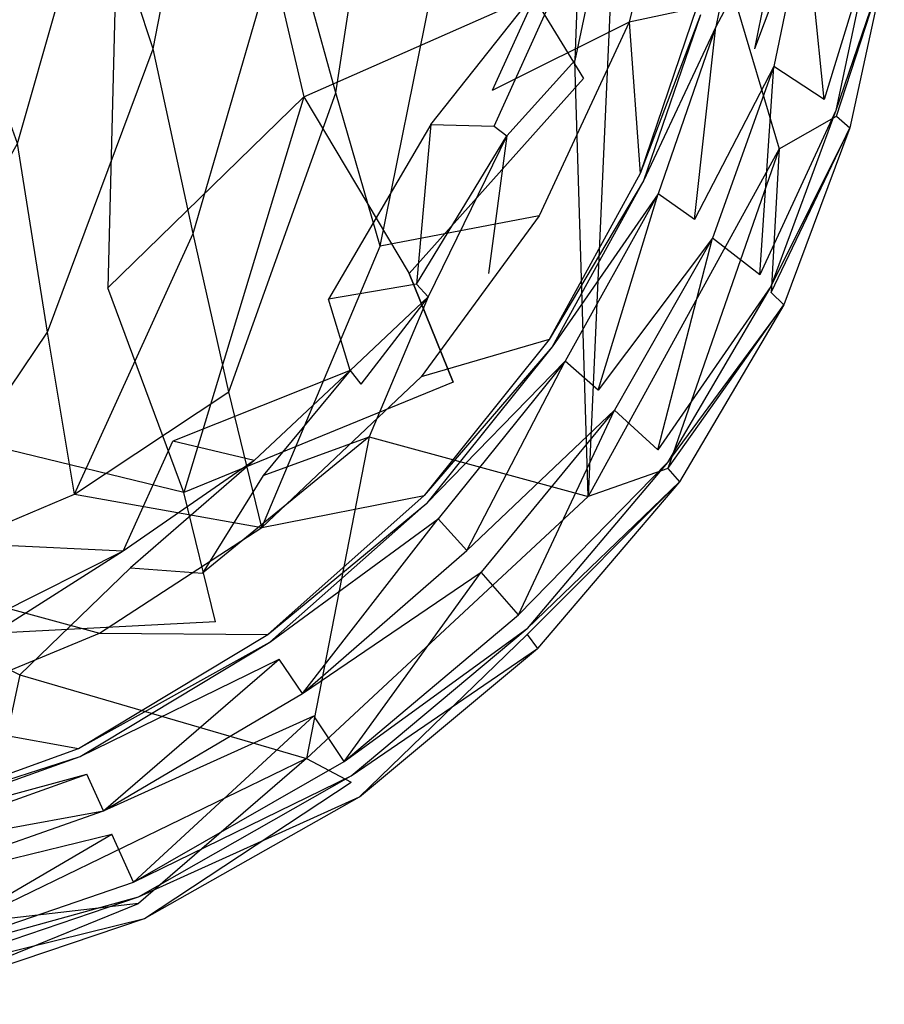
# Model space of a CAD drawing. Extents: x 0 to 0.37, y -0.725 to 0.
# Tile 3 of 21: x 0.245 to 0.368, y -0.72 to -0.58. Entities that reach past the tile are written whole.
import ezdxf

# ---------------------------------------------------------------- set-up
doc = ezdxf.new("R2010")
doc.units = 0
doc.layers.add('L0_HOMMAGE_666210_KERAMIK___REP', color=7, linetype='CONTINUOUS')

msp = doc.modelspace()

# ---------------------------------------------------------------- linework, layer by layer
at = {"layer": 'L0_HOMMAGE_666210_KERAMIK___REP', "color": 8}
for points, invisible_edges in [([(0.35327, -0.598505, 0.390266), (0.33159, -0.525528, 0.390266), (0.3301, -0.557558, 0.390266), (0.35327, -0.598505, 0.390266)], 13), ([(0.33159, -0.525528, 0.390266), (0.35327, -0.598505, 0.390266), (0.36246, -0.547337, 0.390266), (0.33159, -0.525528, 0.390266)], 14), ([(0.28561, -0.591105, 0.26866), (0.2706, -0.526783, 0.242412), (0.259283, -0.554787, 0.242632), (0.28561, -0.591105, 0.26866)], 13), ([(0.2706, -0.526783, 0.242412), (0.28561, -0.591105, 0.26866), (0.30094, -0.556634, 0.267669), (0.2706, -0.526783, 0.242412)], 14), ([(0.33257, -0.539926, 0.341131), (0.31821, -0.576686, 0.301649), (0.32543, -0.588484, 0.344852), (0.33257, -0.539926, 0.341131)], 13), ([(0.272438, -0.542246, 0.220685), (0.264147, -0.584237, 0.233379), (0.255901, -0.558974, 0.220685), (0.272438, -0.542246, 0.220685)], 13), ([(0.264147, -0.584237, 0.233379), (0.272438, -0.542246, 0.220685), (0.283111, -0.564948, 0.233379), (0.264147, -0.584237, 0.233379)], 14), ([(0.29715, -0.544334, 0.233379), (0.29017, -0.590522, 0.248684), (0.283111, -0.564948, 0.233379), (0.29715, -0.544334, 0.233379)], 13), ([(0.29017, -0.590522, 0.248684), (0.29715, -0.544334, 0.233379), (0.3052, -0.569125, 0.248684), (0.29017, -0.590522, 0.248684)], 14), ([(0.36624, -0.571304, 0.388645), (0.36246, -0.547337, 0.390266), (0.35327, -0.598505, 0.390266), (0.36624, -0.571304, 0.388645)], 14), ([(0.32447, -0.563502, 0.267069), (0.33873, -0.552478, 0.290026), (0.3319, -0.580461, 0.290026), (0.32447, -0.563502, 0.267069)], 13), ([(0.33873, -0.552478, 0.290026), (0.3415, -0.578423, 0.316744), (0.3319, -0.580461, 0.290026), (0.33873, -0.552478, 0.290026)], 13), ([(0.32418, -0.585904, 0.390266), (0.32537, -0.552608, 0.388445), (0.32139, -0.576094, 0.388445), (0.32418, -0.585904, 0.390266)], 13), ([(0.32537, -0.552608, 0.388445), (0.32418, -0.585904, 0.390266), (0.3301, -0.557558, 0.390266), (0.32537, -0.552608, 0.388445)], 14), ([(0.25769, -0.618306, 0.26943), (0.259283, -0.554787, 0.242632), (0.238667, -0.576877, 0.242812), (0.25769, -0.618306, 0.26943)], 13), ([(0.259283, -0.554787, 0.242632), (0.25769, -0.618306, 0.26943), (0.28561, -0.591105, 0.26866), (0.259283, -0.554787, 0.242632)], 14), ([(0.28561, -0.591105, 0.26866), (0.31821, -0.576686, 0.301649), (0.30094, -0.556634, 0.267669), (0.28561, -0.591105, 0.26866)], 14), ([(0.32605, -0.648016, 0.390266), (0.3301, -0.557558, 0.390266), (0.32418, -0.585904, 0.390266), (0.32605, -0.648016, 0.390266)], 13), ([(0.3301, -0.557558, 0.390266), (0.32605, -0.648016, 0.390266), (0.35327, -0.598505, 0.390266), (0.3301, -0.557558, 0.390266)], 14), ([(0.255901, -0.558974, 0.220685), (0.244828, -0.597752, 0.233379), (0.235905, -0.57272, 0.220685), (0.255901, -0.558974, 0.220685)], 13), ([(0.244828, -0.597752, 0.233379), (0.255901, -0.558974, 0.220685), (0.264147, -0.584237, 0.233379), (0.244828, -0.597752, 0.233379)], 14), ([(0.245147, -0.574929, 0.011626), (0.228857, -0.582891), (0.270654, -0.56055), (0.245147, -0.574929, 0.011626)], 14), ([(0.34205, -0.579387, 0.320595), (0.34852, -0.559717, 0.325086), (0.34426, -0.581094, 0.325086), (0.34205, -0.579387, 0.320595)], 13), ([(0.35418, -0.562478, 0.331278), (0.34426, -0.581094, 0.325086), (0.34852, -0.559717, 0.325086), (0.35418, -0.562478, 0.331278)], 14), ([(0.3052, -0.569125, 0.248684), (0.32447, -0.563502, 0.267069), (0.31241, -0.590191, 0.267069), (0.3052, -0.569125, 0.248684)], 13), ([(0.3319, -0.580461, 0.290026), (0.31241, -0.590191, 0.267069), (0.32447, -0.563502, 0.267069), (0.3319, -0.580461, 0.290026)], 14), ([(0.34426, -0.581094, 0.325086), (0.35418, -0.562478, 0.331278), (0.34974, -0.584267, 0.331278), (0.34426, -0.581094, 0.325086)], 13), ([(0.35702, -0.564808, 0.33826), (0.34974, -0.584267, 0.331278), (0.35418, -0.562478, 0.331278), (0.35702, -0.564808, 0.33826)], 14), ([(0.283111, -0.564948, 0.233379), (0.269839, -0.610564, 0.248684), (0.264147, -0.584237, 0.233379), (0.283111, -0.564948, 0.233379)], 13), ([(0.269839, -0.610564, 0.248684), (0.283111, -0.564948, 0.233379), (0.29017, -0.590522, 0.248684), (0.269839, -0.610564, 0.248684)], 14), ([(0.34974, -0.584267, 0.331278), (0.35702, -0.564808, 0.33826), (0.35249, -0.586757, 0.33826), (0.34974, -0.584267, 0.331278)], 13), ([(0.35702, -0.564808, 0.33826), (0.35964, -0.591466, 0.343802), (0.35249, -0.586757, 0.33826), (0.35702, -0.564808, 0.33826)], 13), ([(0.35964, -0.591466, 0.343802), (0.35702, -0.564808, 0.33826), (0.36438, -0.569095, 0.343802), (0.35964, -0.591466, 0.343802)], 14), ([(0.3052, -0.569125, 0.248684), (0.29647, -0.612361, 0.267069), (0.29017, -0.590522, 0.248684), (0.3052, -0.569125, 0.248684)], 13), ([(0.29647, -0.612361, 0.267069), (0.3052, -0.569125, 0.248684), (0.31241, -0.590191, 0.267069), (0.29647, -0.612361, 0.267069)], 14), ([(0.30369, -0.595011, 0.330178), (0.3195, -0.575059, 0.382413), (0.31244, -0.568312, 0.326127), (0.30369, -0.595011, 0.330178)], 14), ([(0.3661, -0.570581, 0.349704), (0.35964, -0.591466, 0.343802), (0.36438, -0.569095, 0.343802), (0.3661, -0.570581, 0.349704)], 14), ([(0.35964, -0.591466, 0.343802), (0.3661, -0.570581, 0.349704), (0.3613, -0.593053, 0.349704), (0.35964, -0.591466, 0.343802)], 13), ([(0.36822, -0.572911, 0.382253), (0.3613, -0.593053, 0.349704), (0.3661, -0.570581, 0.349704), (0.36822, -0.572911, 0.382253)], 14), ([(0.35327, -0.598505, 0.390266), (0.3614, -0.593826, 0.388645), (0.36624, -0.571304, 0.388645), (0.35327, -0.598505, 0.390266)], 14), ([(0.3614, -0.593826, 0.388645), (0.36822, -0.572911, 0.382253), (0.36624, -0.571304, 0.388645), (0.3614, -0.593826, 0.388645)], 14), ([(0.3613, -0.593053, 0.349704), (0.36822, -0.572911, 0.382253), (0.36333, -0.595513, 0.382253), (0.3613, -0.593053, 0.349704)], 13), ([(0.36822, -0.572911, 0.382253), (0.3614, -0.593826, 0.388645), (0.36333, -0.595513, 0.382253), (0.36822, -0.572911, 0.382253)], 13), ([(0.3195, -0.575059, 0.382413), (0.30369, -0.595011, 0.330178), (0.31269, -0.595272, 0.382413), (0.3195, -0.575059, 0.382413)], 13), ([(0.31269, -0.595272, 0.382413), (0.32139, -0.576094, 0.388445), (0.3195, -0.575059, 0.382413), (0.31269, -0.595272, 0.382413)], 14), ([(0.32139, -0.576094, 0.388445), (0.31269, -0.595272, 0.382413), (0.31448, -0.596637, 0.388445), (0.32139, -0.576094, 0.388445)], 13), ([(0.31448, -0.596637, 0.388445), (0.32418, -0.585904, 0.390266), (0.32139, -0.576094, 0.388445), (0.31448, -0.596637, 0.388445)], 14), ([(0.238667, -0.576877, 0.242812), (0.222914, -0.636359, 0.26994), (0.25769, -0.618306, 0.26943), (0.238667, -0.576877, 0.242812)], 14), ([(0.31821, -0.576686, 0.301649), (0.28561, -0.591105, 0.26866), (0.3006, -0.616247, 0.30407), (0.31821, -0.576686, 0.301649)], 13), ([(0.3006, -0.616247, 0.30407), (0.32543, -0.588484, 0.344852), (0.31821, -0.576686, 0.301649), (0.3006, -0.616247, 0.30407)], 14), ([(0.3415, -0.578423, 0.316744), (0.33347, -0.602029, 0.316744), (0.3319, -0.580461, 0.290026), (0.3415, -0.578423, 0.316744)], 14), ([(0.34205, -0.579387, 0.320595), (0.33347, -0.602029, 0.316744), (0.3415, -0.578423, 0.316744), (0.34205, -0.579387, 0.320595)], 14), ([(0.31241, -0.590191, 0.267069), (0.3319, -0.580461, 0.290026), (0.31909, -0.608034, 0.290026), (0.31241, -0.590191, 0.267069)], 13), ([(0.3319, -0.580461, 0.290026), (0.33347, -0.602029, 0.316744), (0.31909, -0.608034, 0.290026), (0.3319, -0.580461, 0.290026)], 14), ([(0.33347, -0.602029, 0.316744), (0.34205, -0.579387, 0.320595), (0.33397, -0.603043, 0.320595), (0.33347, -0.602029, 0.316744)], 13), ([(0.34426, -0.581094, 0.325086), (0.33397, -0.603043, 0.320595), (0.34205, -0.579387, 0.320595), (0.34426, -0.581094, 0.325086)], 14), ([(0.33397, -0.603043, 0.320595), (0.34426, -0.581094, 0.325086), (0.33603, -0.604921, 0.325086), (0.33397, -0.603043, 0.320595)], 13), ([(0.34426, -0.581094, 0.325086), (0.34119, -0.608556, 0.331278), (0.33603, -0.604921, 0.325086), (0.34426, -0.581094, 0.325086)], 13), ([(0.34119, -0.608556, 0.331278), (0.34426, -0.581094, 0.325086), (0.34974, -0.584267, 0.331278), (0.34119, -0.608556, 0.331278)], 14), ([(0.264147, -0.584237, 0.233379), (0.24913, -0.624601, 0.248684), (0.244828, -0.597752, 0.233379), (0.264147, -0.584237, 0.233379)], 13), ([(0.24913, -0.624601, 0.248684), (0.264147, -0.584237, 0.233379), (0.269839, -0.610564, 0.248684), (0.24913, -0.624601, 0.248684)], 14), ([(0.35249, -0.586757, 0.33826), (0.34119, -0.608556, 0.331278), (0.34974, -0.584267, 0.331278), (0.35249, -0.586757, 0.33826)], 14), ([(0.32418, -0.585904, 0.390266), (0.31448, -0.596637, 0.388445), (0.31188, -0.616257, 0.390266), (0.32418, -0.585904, 0.390266)], 13), ([(0.32605, -0.648016, 0.390266), (0.32418, -0.585904, 0.390266), (0.31188, -0.616257, 0.390266), (0.32605, -0.648016, 0.390266)], 14), ([(0.34119, -0.608556, 0.331278), (0.35249, -0.586757, 0.33826), (0.34376, -0.611237, 0.33826), (0.34119, -0.608556, 0.331278)], 13), ([(0.35249, -0.586757, 0.33826), (0.35051, -0.616428, 0.343802), (0.34376, -0.611237, 0.33826), (0.35249, -0.586757, 0.33826)], 13), ([(0.35051, -0.616428, 0.343802), (0.35249, -0.586757, 0.33826), (0.35964, -0.591466, 0.343802), (0.35051, -0.616428, 0.343802)], 14), ([(0.32543, -0.588484, 0.344852), (0.3006, -0.616247, 0.30407), (0.30687, -0.63172, 0.348163), (0.32543, -0.588484, 0.344852)], 13), ([(0.31909, -0.608034, 0.290026), (0.29647, -0.612361, 0.267069), (0.31241, -0.590191, 0.267069), (0.31909, -0.608034, 0.290026)], 14), ([(0.268515, -0.647464, 0.305971), (0.28561, -0.591105, 0.26866), (0.25769, -0.618306, 0.26943), (0.268515, -0.647464, 0.305971)], 13), ([(0.28561, -0.591105, 0.26866), (0.268515, -0.647464, 0.305971), (0.3006, -0.616247, 0.30407), (0.28561, -0.591105, 0.26866)], 14), ([(0.29017, -0.590522, 0.248684), (0.274926, -0.633126, 0.267069), (0.269839, -0.610564, 0.248684), (0.29017, -0.590522, 0.248684)], 13), ([(0.274926, -0.633126, 0.267069), (0.29017, -0.590522, 0.248684), (0.29647, -0.612361, 0.267069), (0.274926, -0.633126, 0.267069)], 14), ([(0.3613, -0.593053, 0.349704), (0.35051, -0.616428, 0.343802), (0.35964, -0.591466, 0.343802), (0.3613, -0.593053, 0.349704)], 14), ([(0.35051, -0.616428, 0.343802), (0.3613, -0.593053, 0.349704), (0.35206, -0.618125, 0.349704), (0.35051, -0.616428, 0.343802)], 13), ([(0.36333, -0.595513, 0.382253), (0.35206, -0.618125, 0.349704), (0.3613, -0.593053, 0.349704), (0.36333, -0.595513, 0.382253)], 14), ([(0.3614, -0.593826, 0.388645), (0.35327, -0.598505, 0.390266), (0.3521, -0.618938, 0.388645), (0.3614, -0.593826, 0.388645)], 13), ([(0.3521, -0.618938, 0.388645), (0.36333, -0.595513, 0.382253), (0.3614, -0.593826, 0.388645), (0.3521, -0.618938, 0.388645)], 14), ([(0.30369, -0.595011, 0.330178), (0.2891, -0.619892, 0.333919), (0.30166, -0.617793, 0.382413), (0.30369, -0.595011, 0.330178)], 14), ([(0.30369, -0.595011, 0.330178), (0.30166, -0.617793, 0.382413), (0.31269, -0.595272, 0.382413), (0.30369, -0.595011, 0.330178)], 14), ([(0.30166, -0.617793, 0.382413), (0.31448, -0.596637, 0.388445), (0.31269, -0.595272, 0.382413), (0.30166, -0.617793, 0.382413)], 14), ([(0.35206, -0.618125, 0.349704), (0.36333, -0.595513, 0.382253), (0.35393, -0.620725, 0.382253), (0.35206, -0.618125, 0.349704)], 13), ([(0.36333, -0.595513, 0.382253), (0.3521, -0.618938, 0.388645), (0.35393, -0.620725, 0.382253), (0.36333, -0.595513, 0.382253)], 13), ([(0.31448, -0.596637, 0.388445), (0.30166, -0.617793, 0.382413), (0.30329, -0.619551, 0.388445), (0.31448, -0.596637, 0.388445)], 13), ([(0.31448, -0.596637, 0.388445), (0.30329, -0.619551, 0.388445), (0.31188, -0.616257, 0.390266), (0.31448, -0.596637, 0.388445)], 14), ([(0.223494, -0.635686, 0.248684), (0.244828, -0.597752, 0.233379), (0.24913, -0.624601, 0.248684), (0.223494, -0.635686, 0.248684)], 14), ([(0.33739, -0.64404, 0.388645), (0.35327, -0.598505, 0.390266), (0.32605, -0.648016, 0.390266), (0.33739, -0.64404, 0.388645)], 13), ([(0.35327, -0.598505, 0.390266), (0.33739, -0.64404, 0.388645), (0.3521, -0.618938, 0.388645), (0.35327, -0.598505, 0.390266)], 14), ([(0.33347, -0.602029, 0.316744), (0.3205, -0.625635, 0.316744), (0.31909, -0.608034, 0.290026), (0.33347, -0.602029, 0.316744)], 14), ([(0.33397, -0.603043, 0.320595), (0.3205, -0.625635, 0.316744), (0.33347, -0.602029, 0.316744), (0.33397, -0.603043, 0.320595)], 14), ([(0.3205, -0.625635, 0.316744), (0.33397, -0.603043, 0.320595), (0.32094, -0.62669, 0.320595), (0.3205, -0.625635, 0.316744)], 13), ([(0.33603, -0.604921, 0.325086), (0.32094, -0.62669, 0.320595), (0.33397, -0.603043, 0.320595), (0.33603, -0.604921, 0.325086)], 14), ([(0.32094, -0.62669, 0.320595), (0.33603, -0.604921, 0.325086), (0.32281, -0.628758, 0.325086), (0.32094, -0.62669, 0.320595)], 13), ([(0.33603, -0.604921, 0.325086), (0.3275, -0.632845, 0.331278), (0.32281, -0.628758, 0.325086), (0.33603, -0.604921, 0.325086)], 13), ([(0.3275, -0.632845, 0.331278), (0.33603, -0.604921, 0.325086), (0.34119, -0.608556, 0.331278), (0.3275, -0.632845, 0.331278)], 14), ([(0.29647, -0.612361, 0.267069), (0.31909, -0.608034, 0.290026), (0.3023, -0.630957, 0.290026), (0.29647, -0.612361, 0.267069)], 13), ([(0.3205, -0.625635, 0.316744), (0.3023, -0.630957, 0.290026), (0.31909, -0.608034, 0.290026), (0.3205, -0.625635, 0.316744)], 14), ([(0.34376, -0.611237, 0.33826), (0.3275, -0.632845, 0.331278), (0.34119, -0.608556, 0.331278), (0.34376, -0.611237, 0.33826)], 14), ([(0.269839, -0.610564, 0.248684), (0.252976, -0.647665, 0.267069), (0.24913, -0.624601, 0.248684), (0.269839, -0.610564, 0.248684)], 13), ([(0.252976, -0.647665, 0.267069), (0.269839, -0.610564, 0.248684), (0.274926, -0.633126, 0.267069), (0.252976, -0.647665, 0.267069)], 14), ([(0.3275, -0.632845, 0.331278), (0.34376, -0.611237, 0.33826), (0.32983, -0.635717, 0.33826), (0.3275, -0.632845, 0.331278)], 13), ([(0.34376, -0.611237, 0.33826), (0.33598, -0.641379, 0.343802), (0.32983, -0.635717, 0.33826), (0.34376, -0.611237, 0.33826)], 13), ([(0.33598, -0.641379, 0.343802), (0.34376, -0.611237, 0.33826), (0.35051, -0.616428, 0.343802), (0.33598, -0.641379, 0.343802)], 14), ([(0.29647, -0.612361, 0.267069), (0.279623, -0.652424, 0.290026), (0.274926, -0.633126, 0.267069), (0.29647, -0.612361, 0.267069)], 13), ([(0.279623, -0.652424, 0.290026), (0.29647, -0.612361, 0.267069), (0.3023, -0.630957, 0.290026), (0.279623, -0.652424, 0.290026)], 14), ([(0.268515, -0.647464, 0.305971), (0.30687, -0.63172, 0.348163), (0.3006, -0.616247, 0.30407), (0.268515, -0.647464, 0.305971)], 13), ([(0.30329, -0.619551, 0.388445), (0.29491, -0.639492, 0.390266), (0.31188, -0.616257, 0.390266), (0.30329, -0.619551, 0.388445)], 14), ([(0.29491, -0.639492, 0.390266), (0.32605, -0.648016, 0.390266), (0.31188, -0.616257, 0.390266), (0.29491, -0.639492, 0.390266)], 14), ([(0.35206, -0.618125, 0.349704), (0.33598, -0.641379, 0.343802), (0.35051, -0.616428, 0.343802), (0.35206, -0.618125, 0.349704)], 14), ([(0.222914, -0.636359, 0.26994), (0.268515, -0.647464, 0.305971), (0.25769, -0.618306, 0.26943), (0.222914, -0.636359, 0.26994)], 13), ([(0.30166, -0.617793, 0.382413), (0.2891, -0.619892, 0.333919), (0.2922, -0.630084, 0.382413), (0.30166, -0.617793, 0.382413)], 14), ([(0.2922, -0.630084, 0.382413), (0.30329, -0.619551, 0.388445), (0.30166, -0.617793, 0.382413), (0.2922, -0.630084, 0.382413)], 14), ([(0.33598, -0.641379, 0.343802), (0.35206, -0.618125, 0.349704), (0.33738, -0.643187, 0.349704), (0.33598, -0.641379, 0.343802)], 13), ([(0.35393, -0.620725, 0.382253), (0.33738, -0.643187, 0.349704), (0.35206, -0.618125, 0.349704), (0.35393, -0.620725, 0.382253)], 14), ([(0.30329, -0.619551, 0.388445), (0.2922, -0.630084, 0.382413), (0.2937, -0.632031, 0.388445), (0.30329, -0.619551, 0.388445)], 13), ([(0.29491, -0.639492, 0.390266), (0.30329, -0.619551, 0.388445), (0.2937, -0.632031, 0.388445), (0.29491, -0.639492, 0.390266)], 13), ([(0.33739, -0.64404, 0.388645), (0.35393, -0.620725, 0.382253), (0.3521, -0.618938, 0.388645), (0.33739, -0.64404, 0.388645)], 14), ([(0.266934, -0.640114, 0.33692), (0.2922, -0.630084, 0.382413), (0.2891, -0.619892, 0.333919), (0.266934, -0.640114, 0.33692)], 13), ([(0.33738, -0.643187, 0.349704), (0.35393, -0.620725, 0.382253), (0.33906, -0.645928, 0.382253), (0.33738, -0.643187, 0.349704)], 13), ([(0.35393, -0.620725, 0.382253), (0.33739, -0.64404, 0.388645), (0.33906, -0.645928, 0.382253), (0.35393, -0.620725, 0.382253)], 13), ([(0.24913, -0.624601, 0.248684), (0.225803, -0.659152, 0.267069), (0.223494, -0.635686, 0.248684), (0.24913, -0.624601, 0.248684)], 13), ([(0.225803, -0.659152, 0.267069), (0.24913, -0.624601, 0.248684), (0.252976, -0.647665, 0.267069), (0.225803, -0.659152, 0.267069)], 14), ([(0.3023, -0.630957, 0.290026), (0.3205, -0.625635, 0.316744), (0.30273, -0.647876, 0.316744), (0.3023, -0.630957, 0.290026)], 13), ([(0.32094, -0.62669, 0.320595), (0.30273, -0.647876, 0.316744), (0.3205, -0.625635, 0.316744), (0.32094, -0.62669, 0.320595)], 14), ([(0.30273, -0.647876, 0.316744), (0.32094, -0.62669, 0.320595), (0.30311, -0.64897, 0.320595), (0.30273, -0.647876, 0.316744)], 13), ([(0.32281, -0.628758, 0.325086), (0.30311, -0.64897, 0.320595), (0.32094, -0.62669, 0.320595), (0.32281, -0.628758, 0.325086)], 14), ([(0.30311, -0.64897, 0.320595), (0.32281, -0.628758, 0.325086), (0.30473, -0.6512, 0.325086), (0.30311, -0.64897, 0.320595)], 13), ([(0.32281, -0.628758, 0.325086), (0.30881, -0.655718, 0.331278), (0.30473, -0.6512, 0.325086), (0.32281, -0.628758, 0.325086)], 13), ([(0.30881, -0.655718, 0.331278), (0.32281, -0.628758, 0.325086), (0.3275, -0.632845, 0.331278), (0.30881, -0.655718, 0.331278)], 14), ([(0.2922, -0.630084, 0.382413), (0.266934, -0.640114, 0.33692), (0.278521, -0.642876, 0.382413), (0.2922, -0.630084, 0.382413)], 14), ([(0.279834, -0.645044, 0.388445), (0.2922, -0.630084, 0.382413), (0.278521, -0.642876, 0.382413), (0.279834, -0.645044, 0.388445)], 13), ([(0.30273, -0.647876, 0.316744), (0.279623, -0.652424, 0.290026), (0.3023, -0.630957, 0.290026), (0.30273, -0.647876, 0.316744)], 13), ([(0.2922, -0.630084, 0.382413), (0.279834, -0.645044, 0.388445), (0.2937, -0.632031, 0.388445), (0.2922, -0.630084, 0.382413)], 14), ([(0.30687, -0.63172, 0.348163), (0.268515, -0.647464, 0.305971), (0.273045, -0.665849, 0.350784), (0.30687, -0.63172, 0.348163)], 14), ([(0.279834, -0.645044, 0.388445), (0.29491, -0.639492, 0.390266), (0.2937, -0.632031, 0.388445), (0.279834, -0.645044, 0.388445)], 14), ([(0.279623, -0.652424, 0.290026), (0.252976, -0.647665, 0.267069), (0.274926, -0.633126, 0.267069), (0.279623, -0.652424, 0.290026)], 13), ([(0.32983, -0.635717, 0.33826), (0.30881, -0.655718, 0.331278), (0.3275, -0.632845, 0.331278), (0.32983, -0.635717, 0.33826)], 14), ([(0.268515, -0.647464, 0.305971), (0.222914, -0.636359, 0.26994), (0.228561, -0.668179, 0.307241), (0.268515, -0.647464, 0.305971)], 14), ([(0.30881, -0.655718, 0.331278), (0.32983, -0.635717, 0.33826), (0.31083, -0.65877, 0.33826), (0.30881, -0.655718, 0.331278)], 13), ([(0.32983, -0.635717, 0.33826), (0.31617, -0.664885, 0.343802), (0.31083, -0.65877, 0.33826), (0.32983, -0.635717, 0.33826)], 13), ([(0.31617, -0.664885, 0.343802), (0.32983, -0.635717, 0.33826), (0.33598, -0.641379, 0.343802), (0.31617, -0.664885, 0.343802)], 14), ([(0.29491, -0.639492, 0.390266), (0.279834, -0.645044, 0.388445), (0.271174, -0.658931, 0.390266), (0.29491, -0.639492, 0.390266)], 13), ([(0.29491, -0.639492, 0.390266), (0.271174, -0.658931, 0.390266), (0.28599, -0.685308, 0.390266), (0.29491, -0.639492, 0.390266)], 14), ([(0.32605, -0.648016, 0.390266), (0.29491, -0.639492, 0.390266), (0.28599, -0.685308, 0.390266), (0.32605, -0.648016, 0.390266)], 13), ([(0.241852, -0.654955, 0.33911), (0.259867, -0.655778, 0.382413), (0.266934, -0.640114, 0.33692), (0.241852, -0.654955, 0.33911)], 13), ([(0.278521, -0.642876, 0.382413), (0.266934, -0.640114, 0.33692), (0.259867, -0.655778, 0.382413), (0.278521, -0.642876, 0.382413)], 14), ([(0.33738, -0.643187, 0.349704), (0.31617, -0.664885, 0.343802), (0.33598, -0.641379, 0.343802), (0.33738, -0.643187, 0.349704)], 14), ([(0.260918, -0.658158, 0.388445), (0.278521, -0.642876, 0.382413), (0.259867, -0.655778, 0.382413), (0.260918, -0.658158, 0.388445)], 13), ([(0.278521, -0.642876, 0.382413), (0.260918, -0.658158, 0.388445), (0.279834, -0.645044, 0.388445), (0.278521, -0.642876, 0.382413)], 14), ([(0.31617, -0.664885, 0.343802), (0.33738, -0.643187, 0.349704), (0.31739, -0.666793, 0.349704), (0.31617, -0.664885, 0.343802)], 13), ([(0.33906, -0.645928, 0.382253), (0.31739, -0.666793, 0.349704), (0.33738, -0.643187, 0.349704), (0.33906, -0.645928, 0.382253)], 14), ([(0.260918, -0.658158, 0.388445), (0.271174, -0.658931, 0.390266), (0.279834, -0.645044, 0.388445), (0.260918, -0.658158, 0.388445)], 14), ([(0.31739, -0.667687, 0.388645), (0.33906, -0.645928, 0.382253), (0.33739, -0.64404, 0.388645), (0.31739, -0.667687, 0.388645)], 14), ([(0.33739, -0.64404, 0.388645), (0.32605, -0.648016, 0.390266), (0.31739, -0.667687, 0.388645), (0.33739, -0.64404, 0.388645)], 14), ([(0.33906, -0.645928, 0.382253), (0.31739, -0.667687, 0.388645), (0.31884, -0.669665, 0.382253), (0.33906, -0.645928, 0.382253)], 13), ([(0.31739, -0.666793, 0.349704), (0.33906, -0.645928, 0.382253), (0.31884, -0.669665, 0.382253), (0.31739, -0.666793, 0.349704)], 13), ([(0.256527, -0.667456, 0.290026), (0.225803, -0.659152, 0.267069), (0.252976, -0.647665, 0.267069), (0.256527, -0.667456, 0.290026)], 13), ([(0.228561, -0.668179, 0.307241), (0.273045, -0.665849, 0.350784), (0.268515, -0.647464, 0.305971), (0.228561, -0.668179, 0.307241)], 13), ([(0.252976, -0.647665, 0.267069), (0.279623, -0.652424, 0.290026), (0.256527, -0.667456, 0.290026), (0.252976, -0.647665, 0.267069)], 14), ([(0.279623, -0.652424, 0.290026), (0.30273, -0.647876, 0.316744), (0.280465, -0.667647, 0.316744), (0.279623, -0.652424, 0.290026)], 14), ([(0.30311, -0.64897, 0.320595), (0.280465, -0.667647, 0.316744), (0.30273, -0.647876, 0.316744), (0.30311, -0.64897, 0.320595)], 13), ([(0.280465, -0.667647, 0.316744), (0.30311, -0.64897, 0.320595), (0.280775, -0.668771, 0.320595), (0.280465, -0.667647, 0.316744)], 14), ([(0.30473, -0.6512, 0.325086), (0.280775, -0.668771, 0.320595), (0.30311, -0.64897, 0.320595), (0.30473, -0.6512, 0.325086)], 13), ([(0.32605, -0.648016, 0.390266), (0.28599, -0.685308, 0.390266), (0.31739, -0.667687, 0.388645), (0.32605, -0.648016, 0.390266)], 14), ([(0.280775, -0.668771, 0.320595), (0.30473, -0.6512, 0.325086), (0.282088, -0.671161, 0.325086), (0.280775, -0.668771, 0.320595)], 14), ([(0.30473, -0.6512, 0.325086), (0.28539, -0.676061, 0.331278), (0.282088, -0.671161, 0.325086), (0.30473, -0.6512, 0.325086)], 13), ([(0.28539, -0.676061, 0.331278), (0.30473, -0.6512, 0.325086), (0.30881, -0.655718, 0.331278), (0.28539, -0.676061, 0.331278)], 14), ([(0.280465, -0.667647, 0.316744), (0.256527, -0.667456, 0.290026), (0.279623, -0.652424, 0.290026), (0.280465, -0.667647, 0.316744)], 13), ([(0.259867, -0.655778, 0.382413), (0.241852, -0.654955, 0.33911), (0.237162, -0.667235, 0.382413), (0.259867, -0.655778, 0.382413)], 14), ([(0.237895, -0.669815, 0.388445), (0.259867, -0.655778, 0.382413), (0.237162, -0.667235, 0.382413), (0.237895, -0.669815, 0.388445)], 13), ([(0.259867, -0.655778, 0.382413), (0.237895, -0.669815, 0.388445), (0.260918, -0.658158, 0.388445), (0.259867, -0.655778, 0.382413)], 14), ([(0.31083, -0.65877, 0.33826), (0.28539, -0.676061, 0.331278), (0.30881, -0.655718, 0.331278), (0.31083, -0.65877, 0.33826)], 13), ([(0.237895, -0.669815, 0.388445), (0.245172, -0.67341, 0.390266), (0.260918, -0.658158, 0.388445), (0.237895, -0.669815, 0.388445)], 14), ([(0.271174, -0.658931, 0.390266), (0.260918, -0.658158, 0.388445), (0.245172, -0.67341, 0.390266), (0.271174, -0.658931, 0.390266)], 13), ([(0.245172, -0.67341, 0.390266), (0.28599, -0.685308, 0.390266), (0.271174, -0.658931, 0.390266), (0.245172, -0.67341, 0.390266)], 14), ([(0.28539, -0.676061, 0.331278), (0.31083, -0.65877, 0.33826), (0.28703, -0.679264, 0.33826), (0.28539, -0.676061, 0.331278)], 14), ([(0.31083, -0.65877, 0.33826), (0.29136, -0.68578, 0.343802), (0.28703, -0.679264, 0.33826), (0.31083, -0.65877, 0.33826)], 13), ([(0.29136, -0.68578, 0.343802), (0.31083, -0.65877, 0.33826), (0.31617, -0.664885, 0.343802), (0.29136, -0.68578, 0.343802)], 14), ([(0.225803, -0.659152, 0.267069), (0.256527, -0.667456, 0.290026), (0.227934, -0.679324, 0.290026), (0.225803, -0.659152, 0.267069)], 14), ([(0.273045, -0.665849, 0.350784), (0.228561, -0.668179, 0.307241), (0.230923, -0.688481, 0.352514), (0.273045, -0.665849, 0.350784)], 14), ([(0.31739, -0.666793, 0.349704), (0.29136, -0.68578, 0.343802), (0.31617, -0.664885, 0.343802), (0.31739, -0.666793, 0.349704)], 13), ([(0.253542, -0.683903, 0.316744), (0.227934, -0.679324, 0.290026), (0.256527, -0.667456, 0.290026), (0.253542, -0.683903, 0.316744)], 13), ([(0.256527, -0.667456, 0.290026), (0.280465, -0.667647, 0.316744), (0.253542, -0.683903, 0.316744), (0.256527, -0.667456, 0.290026)], 14), ([(0.29136, -0.68578, 0.343802), (0.31739, -0.666793, 0.349704), (0.29235, -0.687789, 0.349704), (0.29136, -0.68578, 0.343802)], 14), ([(0.31884, -0.669665, 0.382253), (0.29235, -0.687789, 0.349704), (0.31739, -0.666793, 0.349704), (0.31884, -0.669665, 0.382253)], 13), ([(0.280775, -0.668771, 0.320595), (0.253542, -0.683903, 0.316744), (0.280465, -0.667647, 0.316744), (0.280775, -0.668771, 0.320595)], 13), ([(0.253542, -0.683903, 0.316744), (0.280775, -0.668771, 0.320595), (0.253765, -0.685057, 0.320595), (0.253542, -0.683903, 0.316744)], 14), ([(0.282088, -0.671161, 0.325086), (0.253765, -0.685057, 0.320595), (0.280775, -0.668771, 0.320595), (0.282088, -0.671161, 0.325086)], 13), ([(0.28599, -0.685308, 0.390266), (0.29235, -0.688712, 0.388645), (0.31739, -0.667687, 0.388645), (0.28599, -0.685308, 0.390266)], 14), ([(0.29353, -0.690771, 0.382253), (0.31739, -0.667687, 0.388645), (0.29235, -0.688712, 0.388645), (0.29353, -0.690771, 0.382253)], 14), ([(0.31739, -0.667687, 0.388645), (0.29353, -0.690771, 0.382253), (0.31884, -0.669665, 0.382253), (0.31739, -0.667687, 0.388645)], 13), ([(0.245172, -0.67341, 0.390266), (0.237895, -0.669815, 0.388445), (0.216409, -0.683632, 0.390266), (0.245172, -0.67341, 0.390266)], 13), ([(0.29235, -0.687789, 0.349704), (0.31884, -0.669665, 0.382253), (0.29353, -0.690771, 0.382253), (0.29235, -0.687789, 0.349704)], 14), ([(0.253765, -0.685057, 0.320595), (0.282088, -0.671161, 0.325086), (0.254707, -0.687568, 0.325086), (0.253765, -0.685057, 0.320595)], 14), ([(0.282088, -0.671161, 0.325086), (0.257079, -0.692789, 0.331278), (0.254707, -0.687568, 0.325086), (0.282088, -0.671161, 0.325086)], 13), ([(0.257079, -0.692789, 0.331278), (0.282088, -0.671161, 0.325086), (0.28539, -0.676061, 0.331278), (0.257079, -0.692789, 0.331278)], 14), ([(0.216409, -0.683632, 0.390266), (0.237578, -0.708824, 0.390266), (0.245172, -0.67341, 0.390266), (0.216409, -0.683632, 0.390266)], 14), ([(0.28599, -0.685308, 0.390266), (0.245172, -0.67341, 0.390266), (0.237578, -0.708824, 0.390266), (0.28599, -0.685308, 0.390266)], 13), ([(0.28703, -0.679264, 0.33826), (0.257079, -0.692789, 0.331278), (0.28539, -0.676061, 0.331278), (0.28703, -0.679264, 0.33826)], 13), ([(0.227934, -0.679324, 0.290026), (0.253542, -0.683903, 0.316744), (0.221733, -0.695339, 0.316744), (0.227934, -0.679324, 0.290026)], 14), ([(0.257079, -0.692789, 0.331278), (0.28703, -0.679264, 0.33826), (0.258255, -0.696122, 0.33826), (0.257079, -0.692789, 0.331278)], 14), ([(0.28703, -0.679264, 0.33826), (0.261367, -0.70296, 0.343802), (0.258255, -0.696122, 0.33826), (0.28703, -0.679264, 0.33826)], 13), ([(0.261367, -0.70296, 0.343802), (0.28703, -0.679264, 0.33826), (0.29136, -0.68578, 0.343802), (0.261367, -0.70296, 0.343802)], 14), ([(0.253765, -0.685057, 0.320595), (0.221733, -0.695339, 0.316744), (0.253542, -0.683903, 0.316744), (0.253765, -0.685057, 0.320595)], 13), ([(0.221733, -0.695339, 0.316744), (0.253765, -0.685057, 0.320595), (0.221852, -0.696524, 0.320595), (0.221733, -0.695339, 0.316744)], 14), ([(0.254707, -0.687568, 0.325086), (0.221852, -0.696524, 0.320595), (0.253765, -0.685057, 0.320595), (0.254707, -0.687568, 0.325086)], 13), ([(0.28599, -0.685308, 0.390266), (0.237578, -0.708824, 0.390266), (0.262076, -0.706003, 0.388645), (0.28599, -0.685308, 0.390266)], 14), ([(0.29235, -0.688712, 0.388645), (0.28599, -0.685308, 0.390266), (0.262076, -0.706003, 0.388645), (0.29235, -0.688712, 0.388645)], 13), ([(0.29235, -0.687789, 0.349704), (0.261367, -0.70296, 0.343802), (0.29136, -0.68578, 0.343802), (0.29235, -0.687789, 0.349704)], 13), ([(0.221852, -0.696524, 0.320595), (0.254707, -0.687568, 0.325086), (0.222357, -0.699115, 0.325086), (0.221852, -0.696524, 0.320595)], 14), ([(0.257079, -0.692789, 0.331278), (0.222357, -0.699115, 0.325086), (0.254707, -0.687568, 0.325086), (0.257079, -0.692789, 0.331278)], 13), ([(0.261367, -0.70296, 0.343802), (0.29235, -0.687789, 0.349704), (0.262074, -0.705039, 0.349704), (0.261367, -0.70296, 0.343802)], 14), ([(0.29353, -0.690771, 0.382253), (0.262074, -0.705039, 0.349704), (0.29235, -0.687789, 0.349704), (0.29353, -0.690771, 0.382253)], 13), ([(0.262921, -0.708121, 0.382253), (0.29235, -0.688712, 0.388645), (0.262076, -0.706003, 0.388645), (0.262921, -0.708121, 0.382253)], 14), ([(0.29235, -0.688712, 0.388645), (0.262921, -0.708121, 0.382253), (0.29353, -0.690771, 0.382253), (0.29235, -0.688712, 0.388645)], 13), ([(0.262074, -0.705039, 0.349704), (0.29353, -0.690771, 0.382253), (0.262921, -0.708121, 0.382253), (0.262074, -0.705039, 0.349704)], 14), ([(0.222357, -0.699115, 0.325086), (0.257079, -0.692789, 0.331278), (0.223628, -0.704557, 0.331278), (0.222357, -0.699115, 0.325086)], 14), ([(0.258255, -0.696122, 0.33826), (0.223628, -0.704557, 0.331278), (0.257079, -0.692789, 0.331278), (0.258255, -0.696122, 0.33826)], 13), ([(0.223628, -0.704557, 0.331278), (0.258255, -0.696122, 0.33826), (0.224258, -0.707981, 0.33826), (0.223628, -0.704557, 0.331278)], 14), ([(0.258255, -0.696122, 0.33826), (0.225926, -0.715049, 0.343802), (0.224258, -0.707981, 0.33826), (0.258255, -0.696122, 0.33826)], 13), ([(0.225926, -0.715049, 0.343802), (0.258255, -0.696122, 0.33826), (0.261367, -0.70296, 0.343802), (0.225926, -0.715049, 0.343802)], 14), ([(0.262074, -0.705039, 0.349704), (0.225926, -0.715049, 0.343802), (0.261367, -0.70296, 0.343802), (0.262074, -0.705039, 0.349704)], 13), ([(0.225926, -0.715049, 0.343802), (0.262074, -0.705039, 0.349704), (0.226305, -0.717188, 0.349704), (0.225926, -0.715049, 0.343802)], 14), ([(0.262921, -0.708121, 0.382253), (0.226305, -0.717188, 0.349704), (0.262074, -0.705039, 0.349704), (0.262921, -0.708121, 0.382253)], 13), ([(0.226759, -0.720341, 0.382253), (0.262076, -0.706003, 0.388645), (0.226306, -0.718172, 0.388645), (0.226759, -0.720341, 0.382253)], 14), ([(0.262076, -0.706003, 0.388645), (0.237578, -0.708824, 0.390266), (0.226306, -0.718172, 0.388645), (0.262076, -0.706003, 0.388645)], 14), ([(0.262076, -0.706003, 0.388645), (0.226759, -0.720341, 0.382253), (0.262921, -0.708121, 0.382253), (0.262076, -0.706003, 0.388645)], 13), ([(0.226305, -0.717188, 0.349704), (0.262921, -0.708121, 0.382253), (0.226759, -0.720341, 0.382253), (0.226305, -0.717188, 0.349704)], 14)]:
    msp.add_3dface(points, dxfattribs=dict(at, invisible_edges=invisible_edges))

doc.saveas('drawing.dxf')
